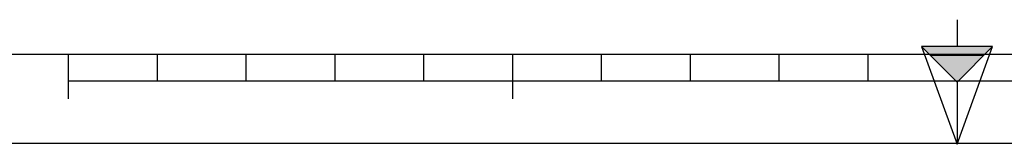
# Model space of a CAD drawing. Header units: millimetres. Extents: x 0 to 420, y 0 to 297.
# Tile 2 of 30: x 105 to 215, y 0 to 14. Entities that reach past the tile are written whole.
import ezdxf

# ---------------------------------------------------------------- set-up
doc = ezdxf.new("R2010")
doc.units = ezdxf.units.MM
doc.header["$LTSCALE"] = 23.1
doc.layers.get('0').update_dxf_attribs({"linetype": 'CONTINUOUS'})

# ---------------------------------------------------------------- blocks, each defined once
blk = doc.blocks.new('MARGEA3_BL0', base_point=(210.000078, 148.5))
at = {"color": 7, "linetype": 'Continuous'}
for p, q in [((10.000078, 10.000001), (410.000078, 10.000001)), ((110.000078, 5.000001), (110.000078, 10.000001)), ((120.000078, 7.000001), (120.000078, 10.000001)), ((130.000078, 7.000001), (130.000078, 10.000001)), ((140.000078, 7.000001), (140.000078, 10.000001)), ((150.000078, 7.000001), (150.000078, 10.000001)), ((160.000078, 5.000001), (160.000078, 10.000001)), ((170.000078, 7.000001), (170.000078, 10.000001)), ((180.000078, 7.000001), (180.000078, 10.000001)), ((190.000078, 7.000001), (190.000078, 10.000001)), ((200.000078, 7.000001), (200.000078, 10.000001)), ((110.000078, 7.000001), (310.000078, 7.000001)), ((0.000078, 0), (420.000078, 0))]:
    blk.add_line(p, q, dxfattribs=at)
blk = doc.blocks.new('REPERE_ORIENTATION_BL1', base_point=(210.02, 6.88))
at = {"color": 7, "linetype": 'Continuous'}
for p, q in [((210.02, 13.88), (210.02, 10.88)), ((210.02, 6.88), (206.02, 10.88)), ((214.02, 10.88), (206.02, 10.88)), ((206.02, 10.88), (210.02, -0.12)), ((210.02, 6.88), (214.02, 10.88)), ((210.02, -0.12), (214.02, 10.88)), ((213.02, 9.88), (207.02, 9.88)), ((210.02, 6.88), (210.02, -0.12))]:
    blk.add_line(p, q, dxfattribs=at)
blk.add_solid([(206.02, 10.88), (210.02, 6.88), (214.02, 10.88)], dxfattribs=at)

msp = doc.modelspace()

# ---------------------------------------------------------------- linework, layer by layer
at = {"color": 7, "linetype": 'Continuous'}
msp.add_line((0, 0), (420, 0), dxfattribs=at)

# ---------------------------------------------------------------- block references
for name, p in [('MARGEA3_BL0', (210, 148.5)), ('REPERE_ORIENTATION_BL1', (210.02, 6.88))]:
    msp.add_blockref(name, p, dxfattribs=at)

doc.saveas('drawing.dxf')
